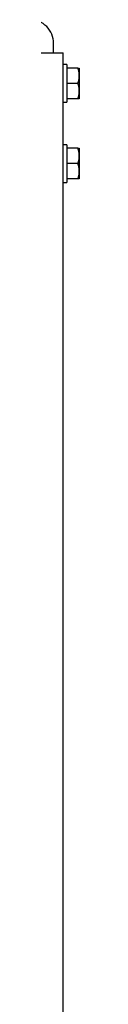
# Model space of a CAD drawing. Header units: millimetres. Extents: x -3787 to 418, y -511 to 3927.
# Tile 37 of 87: x -908 to -895, y 1342 to 1760. Entities that reach past the tile are written whole.
import ezdxf

# ---------------------------------------------------------------- set-up
doc = ezdxf.new("R2010")
doc.units = ezdxf.units.MM

msp = doc.modelspace()

# ---------------------------------------------------------------- linework, layer by layer
at = {"color": 7, "linetype": 'Continuous', "lineweight": 25}
for p, q in [((-906.01, 1745.81), (-906.01, 1749.81)), ((-902.01, 7.81), (-902.01, 1745.81)), ((-900.41, 1740.81), (-902.01, 1740.81)), ((-895.69, 1739.31), (-900.41, 1739.31)), ((-895.69, 1732.81), (-900.41, 1732.81)), ((-902.01, 1724.81), (-900.41, 1724.81)), ((-895.69, 1726.31), (-900.41, 1726.31)), ((-900.41, 1706.81), (-902.01, 1706.81)), ((-895.69, 1705.31), (-900.41, 1705.31)), ((-895.69, 1698.81), (-900.41, 1698.81)), ((-895.69, 1692.31), (-900.41, 1692.31)), ((-902.01, 1690.81), (-900.41, 1690.81))]:
    msp.add_line(p, q, dxfattribs=at)
for points, knots in [([(-906.01, 1749.81), (-906.01, 1751.12), (-906.27, 1752.43), (-907.27, 1754.85), (-908.01, 1755.95), (-909.86, 1757.81), (-910.97, 1758.55), (-913.39, 1759.55), (-914.7, 1759.81), (-916.01, 1759.81)], [0, 0, 0, 0, 0.25, 0.25, 0.5, 0.5, 0.75, 0.75, 1, 1, 1, 1]), ([(-912.01, 1745.81), (-910.7, 1745.81), (-909.39, 1745.81), (-906.97, 1745.81), (-905.86, 1745.81), (-904.01, 1745.81), (-903.27, 1745.81), (-902.27, 1745.81), (-902.01, 1745.81), (-902.01, 1745.81)], [0, 0, 0, 0, 0.25, 0.25, 0.5, 0.5, 0.75, 0.75, 1, 1, 1, 1]), ([(-900.41, 1740.81), (-900.41, 1740.81), (-900.41, 1740.6), (-900.41, 1739.8), (-900.41, 1739.21), (-900.41, 1737.73), (-900.41, 1736.84), (-900.41, 1734.9), (-900.41, 1733.86), (-900.41, 1731.76), (-900.41, 1730.72), (-900.41, 1728.78), (-900.41, 1727.89), (-900.41, 1726.41), (-900.41, 1725.82), (-900.41, 1725.02), (-900.41, 1724.81), (-900.41, 1724.81)], [0, 0, 0, 0, 0.125, 0.125, 0.25, 0.25, 0.375, 0.375, 0.5, 0.5, 0.625, 0.625, 0.75, 0.75, 0.875, 0.875, 1, 1, 1, 1]), ([(-895.11, 1736.06), (-895.11, 1736.15), (-895.11, 1736.33), (-895.12, 1736.6), (-895.15, 1736.92), (-895.19, 1737.29), (-895.28, 1737.83), (-895.44, 1738.51), (-895.6, 1739.04), (-895.69, 1739.31)], [0, 0, 0, 0, 0.081994, 0.164032, 0.24655, 0.372541, 0.49976, 0.744787, 1, 1, 1, 1]), ([(-895.69, 1739.31), (-895.65, 1739.31), (-895.58, 1739.31), (-895.49, 1739.31), (-895.4, 1739.31), (-895.33, 1739.31), (-895.25, 1739.31), (-895.17, 1739.31), (-895.12, 1739.31), (-895.11, 1739.31), (-895.11, 1739.31)], [0, 0, 0, 0, 0.103638, 0.205104, 0.304738, 0.402919, 0.500067, 0.668868, 0.83439, 1, 1, 1, 1]), ([(-895.11, 1739.31), (-895.11, 1739.31), (-895.11, 1739.23), (-895.11, 1738.94), (-895.11, 1738.72), (-895.11, 1738.15), (-895.11, 1737.81), (-895.11, 1737), (-895.11, 1736.55), (-895.11, 1736.06)], [0, 0, 0, 0, 0.25, 0.25, 0.5, 0.5, 0.75, 0.75, 1, 1, 1, 1]), ([(-895.69, 1732.81), (-895.65, 1732.92), (-895.58, 1733.14), (-895.49, 1733.46), (-895.4, 1733.78), (-895.33, 1734.1), (-895.25, 1734.49), (-895.17, 1734.96), (-895.12, 1735.51), (-895.11, 1735.88), (-895.11, 1736.06)], [0, 0, 0, 0, 0.103549, 0.20493, 0.304482, 0.402583, 0.499651, 0.668596, 0.834254, 1, 1, 1, 1]), ([(-895.11, 1729.56), (-895.11, 1729.65), (-895.11, 1729.83), (-895.12, 1730.1), (-895.15, 1730.42), (-895.19, 1730.79), (-895.28, 1731.33), (-895.44, 1732.01), (-895.6, 1732.54), (-895.69, 1732.81)], [0, 0, 0, 0, 0.081994, 0.164032, 0.24655, 0.372541, 0.49976, 0.744787, 1, 1, 1, 1]), ([(-895.11, 1736.06), (-895.11, 1735.57), (-895.11, 1735.04), (-895.11, 1733.94), (-895.11, 1733.38), (-895.11, 1732.24), (-895.11, 1731.67), (-895.11, 1730.58), (-895.11, 1730.05), (-895.11, 1729.56)], [0, 0, 0, 0, 0.25, 0.25, 0.5, 0.5, 0.75, 0.75, 1, 1, 1, 1]), ([(-895.69, 1726.31), (-895.65, 1726.42), (-895.58, 1726.64), (-895.49, 1726.96), (-895.4, 1727.28), (-895.33, 1727.6), (-895.25, 1727.99), (-895.17, 1728.46), (-895.12, 1729.01), (-895.11, 1729.38), (-895.11, 1729.56)], [0, 0, 0, 0, 0.103549, 0.20493, 0.304482, 0.402583, 0.499651, 0.668596, 0.834254, 1, 1, 1, 1]), ([(-895.11, 1729.56), (-895.11, 1729.07), (-895.11, 1728.61), (-895.11, 1727.81), (-895.11, 1727.46), (-895.11, 1726.9), (-895.11, 1726.68), (-895.11, 1726.38), (-895.11, 1726.31), (-895.11, 1726.31)], [0, 0, 0, 0, 0.25, 0.25, 0.5, 0.5, 0.75, 0.75, 1, 1, 1, 1]), ([(-895.11, 1726.31), (-895.11, 1726.31), (-895.11, 1726.31), (-895.12, 1726.31), (-895.15, 1726.31), (-895.19, 1726.31), (-895.28, 1726.31), (-895.44, 1726.31), (-895.6, 1726.31), (-895.69, 1726.31)], [0, 0, 0, 0, 0.082341, 0.164728, 0.2476, 0.37415, 0.501946, 0.745918, 1, 1, 1, 1]), ([(-900.41, 1706.81), (-900.41, 1706.81), (-900.41, 1706.6), (-900.41, 1705.8), (-900.41, 1705.21), (-900.41, 1703.73), (-900.41, 1702.84), (-900.41, 1700.9), (-900.41, 1699.86), (-900.41, 1697.76), (-900.41, 1696.72), (-900.41, 1694.78), (-900.41, 1693.89), (-900.41, 1692.41), (-900.41, 1691.82), (-900.41, 1691.02), (-900.41, 1690.81), (-900.41, 1690.81)], [0, 0, 0, 0, 0.125, 0.125, 0.25, 0.25, 0.375, 0.375, 0.5, 0.5, 0.625, 0.625, 0.75, 0.75, 0.875, 0.875, 1, 1, 1, 1]), ([(-895.11, 1702.06), (-895.11, 1702.15), (-895.11, 1702.33), (-895.12, 1702.6), (-895.15, 1702.92), (-895.19, 1703.29), (-895.28, 1703.83), (-895.44, 1704.51), (-895.6, 1705.04), (-895.69, 1705.31)], [0, 0, 0, 0, 0.0819939, 0.1640323, 0.2465502, 0.3725409, 0.4997601, 0.744787, 1, 1, 1, 1]), ([(-895.69, 1705.31), (-895.65, 1705.31), (-895.58, 1705.31), (-895.49, 1705.31), (-895.4, 1705.31), (-895.33, 1705.31), (-895.25, 1705.31), (-895.17, 1705.31), (-895.12, 1705.31), (-895.11, 1705.31), (-895.11, 1705.31)], [0, 0, 0, 0, 0.103638, 0.205104, 0.304738, 0.402919, 0.500067, 0.668868, 0.83439, 1, 1, 1, 1]), ([(-895.11, 1705.31), (-895.11, 1705.31), (-895.11, 1705.23), (-895.11, 1704.94), (-895.11, 1704.72), (-895.11, 1704.15), (-895.11, 1703.81), (-895.11, 1703), (-895.11, 1702.55), (-895.11, 1702.06)], [0, 0, 0, 0, 0.25, 0.25, 0.5, 0.5, 0.75, 0.75, 1, 1, 1, 1]), ([(-895.69, 1698.81), (-895.65, 1698.92), (-895.58, 1699.14), (-895.49, 1699.46), (-895.4, 1699.78), (-895.33, 1700.1), (-895.25, 1700.49), (-895.17, 1700.96), (-895.12, 1701.51), (-895.11, 1701.88), (-895.11, 1702.06)], [0, 0, 0, 0, 0.103549, 0.20493, 0.304482, 0.402583, 0.499651, 0.668596, 0.834254, 1, 1, 1, 1]), ([(-895.11, 1702.06), (-895.11, 1701.57), (-895.11, 1701.04), (-895.11, 1699.94), (-895.11, 1699.38), (-895.11, 1698.24), (-895.11, 1697.67), (-895.11, 1696.58), (-895.11, 1696.05), (-895.11, 1695.56)], [0, 0, 0, 0, 0.25, 0.25, 0.5, 0.5, 0.75, 0.75, 1, 1, 1, 1]), ([(-895.11, 1695.56), (-895.11, 1695.65), (-895.11, 1695.83), (-895.12, 1696.1), (-895.15, 1696.42), (-895.19, 1696.79), (-895.28, 1697.33), (-895.44, 1698.01), (-895.6, 1698.54), (-895.69, 1698.81)], [0, 0, 0, 0, 0.081994, 0.164032, 0.24655, 0.372541, 0.49976, 0.744787, 1, 1, 1, 1]), ([(-895.69, 1692.31), (-895.65, 1692.42), (-895.58, 1692.64), (-895.49, 1692.96), (-895.4, 1693.28), (-895.33, 1693.6), (-895.25, 1693.99), (-895.17, 1694.46), (-895.12, 1695.01), (-895.11, 1695.38), (-895.11, 1695.56)], [0, 0, 0, 0, 0.103549, 0.20493, 0.304482, 0.402583, 0.499651, 0.668596, 0.834254, 1, 1, 1, 1]), ([(-895.11, 1695.56), (-895.11, 1695.07), (-895.11, 1694.61), (-895.11, 1693.81), (-895.11, 1693.46), (-895.11, 1692.9), (-895.11, 1692.68), (-895.11, 1692.38), (-895.11, 1692.31), (-895.11, 1692.31)], [0, 0, 0, 0, 0.25, 0.25, 0.5, 0.5, 0.75, 0.75, 1, 1, 1, 1]), ([(-895.11, 1692.31), (-895.11, 1692.31), (-895.11, 1692.31), (-895.12, 1692.31), (-895.15, 1692.31), (-895.19, 1692.31), (-895.28, 1692.31), (-895.44, 1692.31), (-895.6, 1692.31), (-895.69, 1692.31)], [0, 0, 0, 0, 0.082341, 0.164728, 0.2476, 0.37415, 0.501946, 0.745918, 1, 1, 1, 1])]:
    msp.add_open_spline(points, degree=3, knots=knots, dxfattribs=at)

doc.saveas('drawing.dxf')
